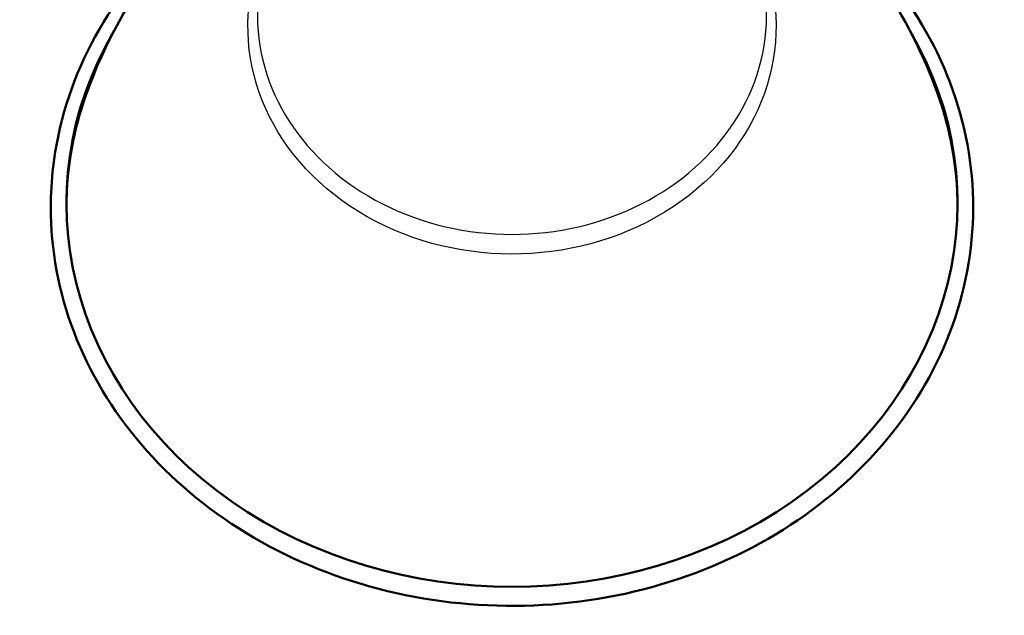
# Model space of a CAD drawing. Header units: millimetres. Extents: x 196 to 2279, y -1387 to 2348.
# Tile 64 of 89: x 196 to 669, y 1003 to 1290. Entities that reach past the tile are written whole.
import ezdxf

# ---------------------------------------------------------------- set-up
doc = ezdxf.new("R2010")
doc.units = ezdxf.units.MM
doc.header["$LTSCALE"] = 0.75
doc.layers.add('Visible', color=7, linetype='Continuous', lineweight=50)
doc.layers.add('Visible Narrow', color=7, linetype='Continuous', lineweight=25)

msp = doc.modelspace()

# ---------------------------------------------------------------- linework, layer by layer
at = {"layer": 'Visible', "extrusion": (0, 0.508477, 0.861076)}
msp.add_arc((-432.43, -749.27, 1093.88), 214.21, 333.2431, 206.7569, dxfattribs=at)
at = {"layer": 'Visible', "extrusion": (-5.62e-14, 0.508477, 0.861076)}
msp.add_arc((-432.43, -749.27, 1090.04), 214.25, 340.9001, 358.6366, dxfattribs=at)
at = {"layer": 'Visible', "extrusion": (-3.14e-14, 0.508477, 0.861076)}
msp.add_arc((-432.43, -749.27, 1090.04), 214.25, 181.3634, 199.0999, dxfattribs=at)
at = {"layer": 'Visible', "extrusion": (-4e-14, 0.508477, 0.861076)}
msp.add_arc((-432.43, -749.27, 1090.04), 214.21, 342.8979, 359.6668, dxfattribs=at)
at = {"layer": 'Visible', "extrusion": (2.7e-15, 0.508477, 0.861076)}
msp.add_arc((-432.43, -749.27, 1090.04), 214.21, 180.3332, 197.1021, dxfattribs=at)
at = {"layer": 'Visible'}
for points, knots in [([(565.74, 1356.06, 548.49), (581.68, 1342.95, 545.03), (596.97, 1326.66, 541.06), (620.87, 1291.25, 533.22), (630.17, 1273.26, 529.47), (637.17, 1253.68, 525.59)], [2.3334996, 2.3334996, 2.3334996, 2.3334996, 2.6150129, 2.6150129, 2.843105, 2.843105, 2.843105, 2.843105]), ([(210.67, 1199.44, 557.62), (210.67, 1179.07, 569.31), (214.47, 1158.7, 580.99), (229.24, 1120.01, 603.21), (240.23, 1101.7, 613.75), (268.34, 1068.93, 632.63), (285.47, 1054.49, 640.96), (324.14, 1030.97, 654.56), (345.69, 1021.91, 659.81), (391.03, 1010.09, 666.65), (414.8, 1007.34, 668.25), (462.17, 1008.46, 667.6), (485.75, 1012.33, 665.36), (530.31, 1026.29, 657.27), (551.29, 1036.37, 651.43), (588.49, 1061.77, 636.76), (604.72, 1077.06, 627.94), (630.74, 1111.27, 608.24), (640.55, 1130.18, 597.37), (652.75, 1169.66, 574.7), (655.18, 1190.22, 562.91), (652.43, 1230.92, 539.56), (647.28, 1251.06, 528.01), (629.93, 1288.94, 506.24), (617.71, 1306.68, 496.03), (596.77, 1328.34, 483.54), (590.5, 1334.06, 480.23), (583.85, 1339.43, 477.14)], [0, 0, 0, 0, 0.317653, 0.317653, 0.636045, 0.636045, 0.955873, 0.955873, 1.276778, 1.276778, 1.598185, 1.598185, 1.919712, 1.919712, 2.241066, 2.241066, 2.561829, 2.561829, 2.88141, 2.88141, 3.199578, 3.199578, 3.517258, 3.517258, 3.8359, 3.8359, 3.959097, 3.959097, 3.959097, 3.959097]), ([(271.68, 1331.44, 481.75), (259.62, 1320.48, 488.07), (249.06, 1308.26, 495.11), (228.5, 1277.44, 512.85), (219.99, 1258.07, 523.98), (212.2, 1225.34, 542.76), (210.67, 1212.39, 550.19), (210.67, 1199.44, 557.62)], [5.5249477, 5.5249477, 5.5249477, 5.5249477, 5.7618507, 5.7618507, 6.0811649, 6.0811649, 6.2831853, 6.2831853, 6.2831853, 6.2831853]), ([(227.69, 1253.68, 525.59), (236.54, 1278.47, 530.5), (249.09, 1300.65, 535.2), (266.15, 1322.72, 540.26), (268.86, 1326.04, 541.03), (271.63, 1329.23, 541.79)], [0.2984877, 0.2984877, 0.2984877, 0.2984877, 0.58724, 0.58724, 0.640362, 0.640362, 0.640362, 0.640362])]:
    msp.add_open_spline(points, degree=3, knots=knots, dxfattribs=at)
at = {"layer": 'Visible Narrow', "extrusion": (-2e-16, -0.508477, -0.861076)}
msp.add_arc((432.43, -749.27, -1260.81), 126.96, 343.823, 196.45, dxfattribs=at)
at = {"layer": 'Visible Narrow', "extrusion": (0, 0.508477, 0.861076)}
msp.add_arc((-432.43, -749.27, 1271.71), 122.41, 358.3943, 181.6057, dxfattribs=at)

doc.saveas('drawing.dxf')
